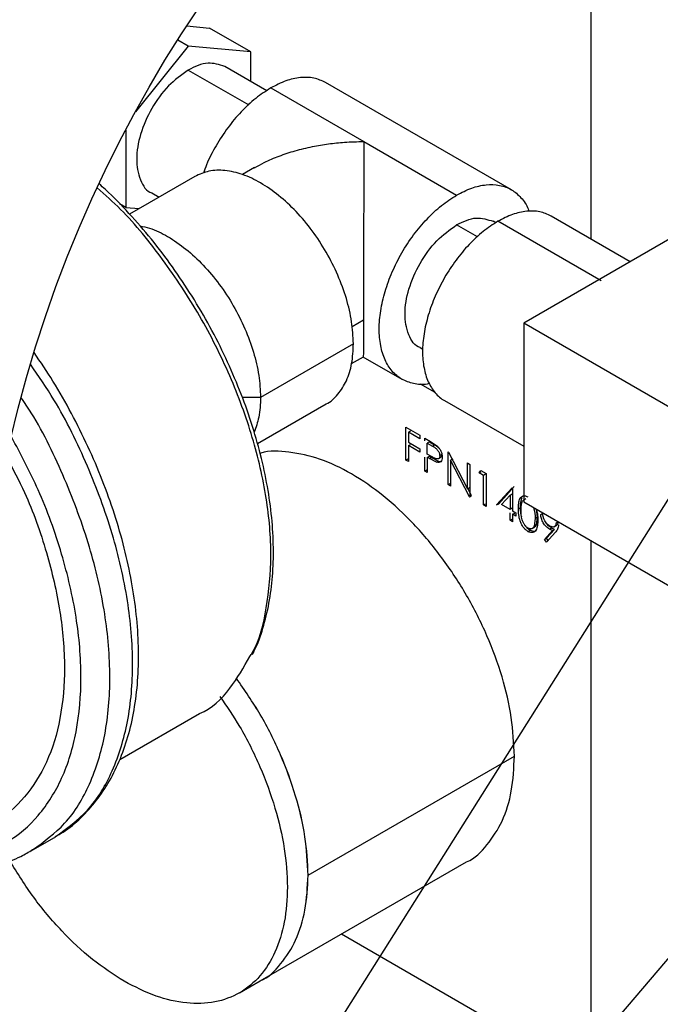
# Model space of a CAD drawing. Header units: inches. Extents: x 3 to 150, y 3 to 116.
# Tile 31 of 64: x 129.42 to 134.54, y 44.74 to 52.62. Entities that reach past the tile are written whole.
import ezdxf

# ---------------------------------------------------------------- set-up
doc = ezdxf.new("R2010")
doc.units = ezdxf.units.IN
doc.header["$LTSCALE"] = 14
doc.header["$MEASUREMENT"] = 0
doc.layers.add('SLD-DEFPOINTS', color=7, linetype='Continuous')
doc.layers.add('TEXT', color=140, linetype='Continuous', lineweight=25)
doc.dimstyles.new('SLDDIMSTYLE3', dxfattribs={"dimtxt": 0.18, "dimasz": 1.82, "dimexe": 0, "dimexo": 0.0625, "dimgap": 0, "dimtad": 0, "dimtih": 1, "dimtoh": 1, "dimdec": 0, "dimrnd": 1e-09, "dimzin": 0, "dimdsep": 46, "dimtxsty": 'Standard', "dimsah": 1, "dimcen": 0.09, "dimadec": 0, "dimazin": 0, "dimtfac": 1.82, "dimtdec": 0, "dimtofl": 0, "dimtmove": 0, "dimatfit": 3, "dimfxl": 0, "dimfrac": 2, "dimtolj": 1, "dimtzin": 0, "dimarcsym": 0})

msp = doc.modelspace()

# ---------------------------------------------------------------- linework, layer by layer
for p, q in [((133.9854, 53.2061), (133.9854, 50.865)), ((130.7556, 52.5679), (130.9381, 52.5516)), ((131.2681, 52.3611), (130.9381, 52.5516)), ((130.768, 52.4058), (130.6832, 52.4548)), ((130.768, 52.4058), (130.3456, 51.8803)), ((131.2681, 52.3611), (130.768, 52.4058)), ((131.2681, 52.1238), (131.2681, 52.3611)), ((130.768, 52.2153), (131.2508, 51.9366)), ((131.3957, 52.0501), (131.0597, 52.2442)), ((131.428, 52.0724), (132.1705, 51.6438)), ((133.3504, 51.2585), (131.8655, 52.1158)), ((130.2679, 51.7351), (130.2679, 51.1168)), ((132.1705, 51.6438), (132.9129, 51.2152)), ((131.2976, 51.4349), (131.2013, 51.3794)), ((130.8205, 51.3645), (130.299, 51.0634)), ((130.4764, 51.2338), (130.5352, 51.1998)), ((130.2679, 51.1168), (130.2193, 51.1449)), ((130.2679, 51.1168), (130.3749, 51.1073)), ((134.3008, 50.6829), (133.6687, 51.0478)), ((133.0788, 50.8813), (132.9129, 50.9771)), ((133.2257, 50.9938), (133.2046, 51.0059)), ((134.0679, 50.5294), (133.2429, 51.0057)), ((134.6866, 50.9057), (133.4491, 50.1913)), ((132.0767, 50.165), (132.1687, 50.2181)), ((133.4491, 50.1913), (133.4491, 48.7624)), ((134.6866, 49.4769), (133.4491, 50.1913)), ((132.088, 50.0265), (131.3455, 49.5979)), ((132.0738, 49.8681), (132.1682, 49.9226)), ((132.1642, 49.9226), (132.4755, 49.7429)), ((132.6213, 49.9955), (132.6424, 49.9834)), ((132.6224, 49.7061), (132.74, 49.6382)), ((131.3455, 49.5979), (131.199, 49.5979)), ((131.32, 49.228), (131.8705, 49.5458)), ((132.8171, 49.5727), (133.4491, 49.2078)), ((132.5067, 49.3583), (132.6175, 49.2943)), ((132.5067, 49.0957), (132.5067, 49.3583)), ((132.5271, 49.3196), (132.5436, 49.3291)), ((132.5271, 49.3196), (132.5271, 49.2388)), ((132.6175, 49.2674), (132.5271, 49.3196)), ((132.6175, 49.2943), (132.6175, 49.2674)), ((132.5271, 49.2388), (132.6175, 49.1866)), ((132.5271, 49.2119), (132.5436, 49.2214)), ((132.6583, 49.2708), (132.7029, 49.245)), ((132.6583, 49.2506), (132.6583, 49.2708)), ((132.6952, 49.2416), (132.6787, 49.2321)), ((132.6787, 49.1446), (132.6787, 49.2321)), ((132.6787, 49.2321), (132.7203, 49.2081)), ((132.6952, 49.2416), (132.7368, 49.2176)), ((132.7029, 49.245), (132.7546, 49.2112)), ((132.7203, 49.2081), (132.7368, 49.2176)), ((132.5271, 49.2119), (132.5271, 49.084)), ((132.6175, 49.1597), (132.5271, 49.2119)), ((132.6175, 49.1866), (132.6175, 49.1597)), ((132.7185, 49.121), (132.6787, 49.1446)), ((132.7943, 49.1408), (132.7778, 49.1313)), ((132.8448, 49.1631), (132.8491, 49.1606)), ((132.8448, 48.9006), (132.8448, 49.1631)), ((132.8491, 49.1606), (132.9993, 48.8673)), ((132.5067, 49.0957), (132.5232, 49.1053)), ((132.5271, 49.084), (132.5067, 49.0957)), ((132.6583, 49.0083), (132.6583, 49.1197)), ((132.6787, 49.1176), (132.6952, 49.1272)), ((132.6787, 49.1176), (132.6787, 48.9965)), ((132.6949, 49.1083), (132.6787, 49.1176)), ((132.6949, 49.1083), (132.7114, 49.1178)), ((132.7528, 49.0792), (132.6949, 49.1083)), ((132.6952, 49.1272), (132.7114, 49.1178)), ((132.7114, 49.1178), (132.7693, 49.0887)), ((132.7528, 49.0792), (132.7693, 49.0887)), ((132.767, 49.1076), (132.7809, 49.1157)), ((132.8817, 49.1045), (132.8652, 49.0949)), ((132.8652, 49.0949), (132.8652, 48.8888)), ((133.0151, 48.8023), (132.8652, 49.0949)), ((132.9993, 49.0739), (133.0197, 49.0621)), ((132.9993, 48.8673), (132.9993, 49.0739)), ((133.0197, 49.0621), (133.0197, 48.7996)), ((132.6583, 49.0083), (132.6748, 49.0178)), ((132.6787, 48.9965), (132.6583, 49.0083)), ((133.0926, 48.9931), (133.1059, 49.0124)), ((133.0926, 48.9931), (133.1091, 49.0027)), ((133.1276, 48.973), (133.0926, 48.9931)), ((133.1059, 49.0124), (133.148, 48.9881)), ((133.1441, 48.9825), (133.1276, 48.973)), ((133.148, 48.9881), (133.148, 48.7256)), ((132.8448, 48.9006), (132.8613, 48.9101)), ((132.8652, 48.8888), (132.8448, 48.9006)), ((133.1276, 48.7373), (133.1276, 48.973)), ((132.9993, 48.8673), (133.0158, 48.8768)), ((133.0316, 48.8118), (133.0023, 48.869)), ((133.2325, 48.7374), (133.3566, 48.8744)), ((133.249, 48.7469), (133.3731, 48.8839)), ((133.3403, 48.816), (133.3568, 48.8256)), ((133.3566, 48.8744), (133.3607, 48.872)), ((133.3607, 48.872), (133.3607, 48.6902)), ((133.0151, 48.8023), (133.0316, 48.8118)), ((133.0197, 48.7996), (133.0151, 48.8023)), ((133.1276, 48.7373), (133.1441, 48.7469)), ((133.2325, 48.7374), (133.249, 48.7469)), ((133.2726, 48.7411), (133.3403, 48.816)), ((133.3403, 48.702), (133.2726, 48.7411)), ((133.3403, 48.816), (133.3403, 48.702)), ((133.4491, 48.7624), (134.6866, 48.048)), ((133.4662, 48.7863), (133.4497, 48.7768)), ((133.148, 48.7256), (133.1276, 48.7373)), ((133.3568, 48.7115), (133.3403, 48.702)), ((133.3403, 48.6145), (133.3403, 48.6751)), ((133.3607, 48.6902), (133.387, 48.6751)), ((133.3607, 48.6633), (133.3772, 48.6728)), ((133.3607, 48.6633), (133.3607, 48.6027)), ((133.387, 48.6482), (133.3607, 48.6633)), ((133.387, 48.6751), (133.387, 48.6482)), ((133.5493, 48.7045), (133.5579, 48.6392)), ((133.5852, 48.662), (133.6017, 48.6715)), ((133.3403, 48.6145), (133.3568, 48.624)), ((133.3607, 48.6027), (133.3403, 48.6145)), ((133.5415, 48.6297), (133.5328, 48.5686)), ((133.5579, 48.6392), (133.5415, 48.6297)), ((133.5579, 48.6392), (133.5493, 48.5782)), ((133.7241, 48.6022), (133.7076, 48.5927)), ((133.5171, 48.5481), (133.5336, 48.5577)), ((133.5493, 48.5782), (133.5328, 48.5686)), ((133.6155, 48.462), (133.6787, 48.5322)), ((133.7018, 48.5173), (133.6318, 48.4395)), ((133.632, 48.4715), (133.6952, 48.5418)), ((133.6548, 48.544), (133.6713, 48.5536)), ((133.6787, 48.5322), (133.6952, 48.5418)), ((133.6939, 48.5634), (133.7104, 48.5729)), ((133.6155, 48.462), (133.632, 48.4715)), ((133.6318, 48.4395), (133.6155, 48.462)), ((133.6483, 48.449), (133.632, 48.4715)), ((133.9854, 48.4528), (133.9854, 44.1561)), ((133.9854, 48.4528), (133.9854, 43.6798)), ((130.2211, 46.7025), (130.8576, 47.0699)), ((131.725, 45.7758), (133.3749, 46.7283)), ((129.5127, 45.9702), (129.6942, 46.075)), ((131.3431, 44.9318), (132.9931, 45.8843)), ((131.9924, 45.3067), (133.9854, 44.1561)), ((131.1781, 44.8366), (131.3431, 44.9318))]:
    msp.add_line(p, q)
at = {"flags": 128}
for points in [[(133.4074, 48.707), (133.4156, 48.7117), (133.4239, 48.7165)], [(133.4834, 48.5252), (133.4916, 48.53), (133.4999, 48.5347)]]:
    msp.add_lwpolyline(points, dxfattribs=at)
for points, knots in [([(130.768, 52.2153), (130.713, 52.1754), (130.5969, 52.0914), (130.4698, 51.9104), (130.381, 51.7119), (130.345, 51.5106), (130.3721, 51.3498), (130.4318, 51.2424), (130.4764, 51.2338), (130.4764, 51.2338)], [0, 0, 0, 0, 0.175075, 0.369018, 0.562966, 0.738052, 0.882306, 0.999976, 1, 1, 1, 1]), ([(131.0597, 52.2441), (131.0147, 52.2581), (130.9146, 52.2892), (130.8201, 52.2415), (130.768, 52.2153)], [0, 0, 0, 0, 0.449211, 1, 1, 1, 1]), ([(131.8655, 52.1158), (131.8348, 52.1295), (131.7712, 52.158), (131.66, 52.1587), (131.5424, 52.1318), (131.4675, 52.0929), (131.428, 52.0724)], [0, 0, 0, 0, 0.21771, 0.450912, 0.710181, 1, 1, 1, 1]), ([(131.428, 52.0724), (131.3869, 52.0458), (131.3014, 51.9904), (131.1871, 51.8813), (131.0805, 51.7545), (130.9884, 51.6119), (130.9233, 51.4893), (130.8966, 51.4126), (130.8886, 51.3897)], [0, 0, 0, 0, 0.1655561, 0.3441906, 0.5322222, 0.7251494, 0.9180788, 1, 1, 1, 1]), ([(131.2978, 51.4344), (131.3232, 51.4486), (131.3866, 51.484), (131.4954, 51.5294), (131.6241, 51.572), (131.7562, 51.604), (131.8879, 51.6261), (132.025, 51.6408), (132.1191, 51.6427), (132.1705, 51.6438)], [0, 0, 0, 0, 0.0961647, 0.239977, 0.3887993, 0.5442007, 0.6891028, 0.8301098, 1, 1, 1, 1]), ([(132.1705, 51.6438), (132.1704, 51.6123), (132.1703, 51.5517), (132.1702, 51.4587), (132.1701, 51.3418), (132.17, 51.1932), (132.1698, 51.0437), (132.1697, 50.9173), (132.1696, 50.8163), (132.1695, 50.7151), (132.1693, 50.5773), (132.1691, 50.4121), (132.1688, 50.2806), (132.1687, 50.2181)], [0, 0, 0, 0, 0.066348, 0.127414, 0.19576, 0.312331, 0.44006, 0.510335, 0.578327, 0.652505, 0.723386, 0.86834, 1, 1, 1, 1]), ([(132.088, 50.0265), (132.085, 50.0853), (132.0787, 50.2074), (132.0339, 50.3916), (131.9658, 50.5783), (131.8738, 50.7603), (131.7622, 50.9308), (131.6349, 51.0836), (131.4967, 51.2129), (131.3527, 51.3138), (131.2077, 51.3829), (131.0672, 51.4162), (130.9336, 51.4151), (130.8574, 51.381), (130.8205, 51.3645)], [0, 0, 0, 0, 0.0841166, 0.1748763, 0.2704083, 0.3684259, 0.4664422, 0.5619712, 0.6527261, 0.7368367, 0.8131064, 0.8813366, 0.9427067, 1, 1, 1, 1]), ([(131.2604, 47.5251), (131.267, 47.5352), (131.3415, 47.6503), (131.4004, 47.9295), (131.4423, 48.3439), (131.3992, 48.805), (131.2876, 49.2878), (131.1073, 49.7772), (130.8669, 50.255), (130.572, 50.7), (130.2968, 51.0444), (130.1033, 51.2174), (130.0403, 51.2738)], [0, 0, 0, 0, 0.008705, 0.098576, 0.199036, 0.309823, 0.429358, 0.555179, 0.684274, 0.813367, 0.939184, 1, 1, 1, 1]), ([(131.28, 47.5416), (131.2853, 47.5512), (131.322, 47.6172), (131.3679, 47.7548), (131.4179, 47.954), (131.4449, 48.1703), (131.4517, 48.3995), (131.4374, 48.6398), (131.4027, 48.8883), (131.3478, 49.1426), (131.2734, 49.4), (131.1804, 49.6579), (131.0698, 49.9136), (130.9426, 50.1645), (130.8003, 50.408), (130.6442, 50.6415), (130.4763, 50.8631), (130.297, 51.0689), (130.1566, 51.2162), (130.0721, 51.2897), (130.0547, 51.3048)], [0, 0, 0, 0, 0.007817, 0.054098, 0.103145, 0.155072, 0.209852, 0.26735, 0.327342, 0.389548, 0.453634, 0.519219, 0.585885, 0.653194, 0.720689, 0.787912, 0.854407, 0.91974, 0.983504, 1, 1, 1, 1]), ([(132.9129, 51.2152), (132.9524, 51.2357), (133.0272, 51.2744), (133.1452, 51.3019), (133.2552, 51.2992), (133.3537, 51.2638), (133.4319, 51.196), (133.4768, 51.1322), (133.4886, 51.0915), (133.4904, 51.0851)], [0, 0, 0, 0, 0.193913, 0.367386, 0.523419, 0.669145, 0.814877, 0.970921, 1, 1, 1, 1]), ([(132.6957, 49.7084), (132.6892, 49.7068), (132.648, 49.6967), (132.5703, 49.7036), (132.4725, 49.7375), (132.3926, 49.8051), (132.3351, 49.899), (132.3009, 50.0149), (132.2903, 50.1482), (132.3032, 50.2942), (132.3389, 50.4478), (132.3961, 50.6033), (132.4727, 50.755), (132.5657, 50.8972), (132.672, 51.0241), (132.7863, 51.1332), (132.8718, 51.1886), (132.9129, 51.2152)], [0, 0, 0, 0, 0.01017, 0.064469, 0.115182, 0.165896, 0.2202, 0.280574, 0.348062, 0.422487, 0.502789, 0.587314, 0.674038, 0.760761, 0.845283, 0.925581, 1, 1, 1, 1]), ([(132.9129, 50.9771), (132.965, 51.0033), (133.0595, 51.051), (133.1596, 51.0199), (133.2046, 51.0059)], [0, 0, 0, 0, 0.55079, 1, 1, 1, 1]), ([(133.6687, 51.0478), (133.6388, 51.0612), (133.5769, 51.0889), (133.4687, 51.0896), (133.3543, 51.0634), (133.2814, 51.0256), (133.2429, 51.0057)], [0, 0, 0, 0, 0.2177102, 0.4509121, 0.7101816, 1, 1, 1, 1]), ([(130.381, 50.9686), (130.407, 50.9635), (130.4853, 50.9483), (130.6099, 50.8839), (130.7543, 50.7846), (130.8924, 50.6549), (131.0197, 50.5022), (131.1313, 50.3316), (131.2234, 50.1497), (131.2915, 49.963), (131.3363, 49.7787), (131.3425, 49.6567), (131.3455, 49.5979)], [0, 0, 0, 0, 0.044418, 0.134052, 0.2329, 0.339558, 0.451826, 0.567017, 0.68221, 0.794481, 0.901144, 1, 1, 1, 1]), ([(132.6213, 49.9956), (132.6213, 49.9956), (132.5766, 50.0042), (132.517, 50.1116), (132.4899, 50.2724), (132.5259, 50.4737), (132.6146, 50.6722), (132.7418, 50.8532), (132.8578, 50.9372), (132.9129, 50.9771)], [0, 0, 0, 0, 0.000024, 0.117694, 0.261948, 0.437034, 0.630982, 0.824925, 1, 1, 1, 1]), ([(133.2429, 51.0057), (133.2029, 50.9797), (133.1196, 50.9259), (133.0084, 50.8197), (132.9049, 50.6961), (132.8144, 50.5577), (132.7398, 50.4101), (132.6842, 50.2587), (132.6494, 50.1093), (132.6368, 49.967), (132.6473, 49.8376), (132.6801, 49.7238), (132.7376, 49.6355), (132.7867, 49.5839), (132.8171, 49.5727), (132.8171, 49.5727)], [0, 0, 0, 0, 0.084105, 0.174854, 0.270376, 0.368386, 0.466397, 0.561923, 0.652676, 0.736787, 0.813059, 0.881291, 0.942661, 0.999976, 1, 1, 1, 1]), ([(132.1687, 50.2181), (132.1688, 50.1701), (132.169, 50.0902), (132.1666, 49.9949), (132.1687, 49.9452), (132.1664, 49.9277), (132.1661, 49.9257)], [0, 0, 0, 0, 0.491836, 0.819661, 0.978814, 1, 1, 1, 1]), ([(131.8705, 49.5458), (131.8705, 49.5458), (131.9079, 49.5599), (131.9686, 49.6233), (132.0391, 49.7322), (132.0808, 49.8725), (132.0855, 49.9733), (132.088, 50.0265)], [0, 0, 0, 0, 0.000089, 0.217842, 0.451002, 0.710229, 1, 1, 1, 1]), ([(129.7052, 46.0855), (129.7265, 46.0972), (129.8008, 46.1378), (129.9125, 46.2341), (130.0376, 46.3712), (130.1434, 46.5317), (130.2304, 46.7124), (130.2975, 46.9125), (130.3438, 47.13), (130.369, 47.3628), (130.3729, 47.6083), (130.3554, 47.864), (130.3171, 48.1273), (130.2584, 48.3957), (130.1801, 48.6667), (130.0829, 48.9379), (129.968, 49.2067), (129.836, 49.4706), (129.6932, 49.722), (129.5872, 49.8802), (129.5362, 49.9562)], [0, 0, 0, 0, 0.017029, 0.059483, 0.102673, 0.147331, 0.194072, 0.24333, 0.295335, 0.350137, 0.40766, 0.467734, 0.53012, 0.594557, 0.660738, 0.728319, 0.796928, 0.866169, 0.935635, 1, 1, 1, 1]), ([(129.7047, 46.0837), (129.7954, 46.1495), (129.9871, 46.2886), (130.1799, 46.6179), (130.2996, 47.0173), (130.336, 47.48), (130.2914, 47.986), (130.1681, 48.5188), (129.9678, 49.0566), (129.747, 49.5113), (129.5718, 49.7684), (129.5079, 49.8622)], [0, 0, 0, 0, 0.080342, 0.169859, 0.269384, 0.380636, 0.503323, 0.635699, 0.775035, 0.917997, 1, 1, 1, 1]), ([(129.5232, 45.9789), (129.6139, 46.0447), (129.8056, 46.1838), (129.9984, 46.5131), (130.1181, 46.9125), (130.1545, 47.3752), (130.1099, 47.8811), (129.9869, 48.4142), (129.7851, 48.9511), (129.597, 49.3501), (129.4598, 49.5548), (129.4327, 49.5952)], [0, 0, 0, 0, 0.084284, 0.178194, 0.282602, 0.399313, 0.52802, 0.666891, 0.813064, 0.963041, 1, 1, 1, 1]), ([(131.3455, 49.5979), (131.3438, 49.5443), (131.3408, 49.4484), (131.3083, 49.3582), (131.2939, 49.3185)], [0, 0, 0, 0, 0.55874, 1, 1, 1, 1]), ([(129.1251, 45.9745), (129.1903, 45.9946), (129.3608, 46.0471), (129.5863, 46.2514), (129.7764, 46.5561), (129.888, 46.9373), (129.9229, 47.3741), (129.8809, 47.8533), (129.7627, 48.3565), (129.5891, 48.8418), (129.4289, 49.1426), (129.3544, 49.2824)], [0, 0, 0, 0, 0.054473, 0.142368, 0.236484, 0.341121, 0.458087, 0.587075, 0.72625, 0.872744, 1, 1, 1, 1]), ([(132.7368, 49.2176), (132.7435, 49.2137), (132.7569, 49.206), (132.7682, 49.1953), (132.7738, 49.1899)], [0, 0, 0, 0, 0.497734, 1, 1, 1, 1]), ([(133.3749, 46.7283), (133.3696, 46.8314), (133.3587, 47.0457), (133.28, 47.3692), (133.1605, 47.6968), (132.9989, 48.0163), (132.8029, 48.3158), (132.5795, 48.5839), (132.3368, 48.811), (132.0842, 48.9876), (131.8291, 49.111), (131.5841, 49.163), (131.4163, 49.1761), (131.3443, 49.1492), (131.3428, 49.1486)], [0, 0, 0, 0, 0.089106, 0.185249, 0.286448, 0.390279, 0.49411, 0.595305, 0.691443, 0.780543, 0.861336, 0.933614, 0.998624, 1, 1, 1, 1]), ([(132.7203, 49.2081), (132.7269, 49.2041), (132.7406, 49.1959), (132.7567, 49.1827), (132.7668, 49.1683), (132.7728, 49.1561), (132.777, 49.1437), (132.7775, 49.1353), (132.7778, 49.1313)], [0, 0, 0, 0, 0.2292443, 0.4778684, 0.6114029, 0.750234, 0.8810201, 1, 1, 1, 1]), ([(132.7546, 49.2112), (132.7609, 49.2051), (132.7737, 49.1924), (132.7874, 49.1691), (132.7967, 49.1445), (132.7977, 49.1276), (132.7982, 49.1196)], [0, 0, 0, 0, 0.251563, 0.515378, 0.770396, 1, 1, 1, 1]), ([(132.7943, 49.1408), (132.7941, 49.1372), (132.7938, 49.1304), (132.7896, 49.1219), (132.7848, 49.1168), (132.7814, 49.1162), (132.7807, 49.1161)], [0, 0, 0, 0, 0.357658, 0.662491, 0.934849, 1, 1, 1, 1]), ([(129.3171, 49.1172), (129.366, 49.0247), (129.4944, 48.7814), (129.6398, 48.3675), (129.7509, 47.8974), (129.79, 47.4492), (129.7574, 47.0411), (129.6533, 46.6842), (129.4748, 46.401), (129.2839, 46.2214), (129.1478, 46.1773), (129.1094, 46.1649)], [0, 0, 0, 0, 0.095389, 0.250782, 0.398412, 0.535237, 0.659308, 0.770302, 0.870135, 0.96337, 1, 1, 1, 1]), ([(132.7778, 49.1313), (132.7776, 49.1276), (132.7773, 49.1209), (132.7732, 49.1121), (132.7664, 49.1062), (132.7541, 49.1039), (132.7376, 49.1105), (132.7252, 49.1173), (132.7185, 49.121)], [0, 0, 0, 0, 0.136066, 0.252036, 0.355994, 0.462275, 0.707341, 1, 1, 1, 1]), ([(132.7982, 49.1196), (132.7979, 49.1123), (132.7974, 49.0992), (132.788, 49.082), (132.7705, 49.075), (132.759, 49.0777), (132.7528, 49.0792)], [0, 0, 0, 0, 0.293768, 0.527736, 0.747562, 1, 1, 1, 1]), ([(132.7693, 49.0887), (132.7758, 49.0864), (132.7824, 49.084), (132.7883, 49.0866), (132.7884, 49.0866)], [0, 0, 0, 0, 0.973194, 1, 1, 1, 1]), ([(133.4074, 48.707), (133.4077, 48.7218), (133.4082, 48.7497), (133.4154, 48.7836), (133.4303, 48.8036), (133.4463, 48.8111), (133.4653, 48.8103), (133.477, 48.8044), (133.4834, 48.8012)], [0, 0, 0, 0, 0.285258, 0.537055, 0.649359, 0.749814, 0.864266, 1, 1, 1, 1]), ([(133.4239, 48.7165), (133.4238, 48.7315), (133.4236, 48.7592), (133.4326, 48.7854), (133.4367, 48.7975)], [0, 0, 0, 0, 0.540292, 1, 1, 1, 1]), ([(133.4278, 48.6953), (133.428, 48.707), (133.4283, 48.7293), (133.4331, 48.7559), (133.442, 48.7721), (133.4482, 48.7752), (133.4501, 48.7761)], [0, 0, 0, 0, 0.402092, 0.764019, 0.927365, 1, 1, 1, 1]), ([(133.4834, 48.5252), (133.4766, 48.5298), (133.4624, 48.5395), (133.4452, 48.5598), (133.4309, 48.5833), (133.4173, 48.6161), (133.4085, 48.6578), (133.4077, 48.6909), (133.4074, 48.707)], [0, 0, 0, 0, 0.118405, 0.250386, 0.3834546, 0.5187058, 0.7656213, 1, 1, 1, 1]), ([(133.4328, 48.6394), (133.4303, 48.6493), (133.424, 48.6745), (133.4239, 48.7006), (133.4239, 48.7165)], [0, 0, 0, 0, 0.390317, 1, 1, 1, 1]), ([(133.4841, 48.5517), (133.4814, 48.5534), (133.4759, 48.5569), (133.4658, 48.5661), (133.4545, 48.5799), (133.4437, 48.5988), (133.4339, 48.6249), (133.4284, 48.6574), (133.428, 48.683), (133.4278, 48.6953)], [0, 0, 0, 0, 0.058357, 0.120918, 0.253892, 0.389264, 0.523933, 0.77088, 1, 1, 1, 1]), ([(133.5271, 48.7173), (133.5286, 48.7136), (133.5395, 48.6859), (133.5406, 48.6558), (133.5415, 48.6297)], [0, 0, 0, 0, 0.134274, 1, 1, 1, 1]), ([(133.55, 48.7041), (133.5535, 48.6914), (133.5613, 48.6631), (133.5617, 48.6338), (133.5619, 48.6178)], [0, 0, 0, 0, 0.452666, 1, 1, 1, 1]), ([(133.6548, 48.544), (133.6456, 48.5505), (133.6261, 48.5641), (133.6083, 48.5891), (133.5966, 48.6111), (133.5878, 48.6334), (133.5862, 48.6507), (133.5852, 48.662)], [0, 0, 0, 0, 0.235908, 0.49838, 0.635217, 0.762818, 1, 1, 1, 1]), ([(133.608, 48.6349), (133.6076, 48.636), (133.6031, 48.6476), (133.6023, 48.6602), (133.6017, 48.6715)], [0, 0, 0, 0, 0.094913, 1, 1, 1, 1]), ([(133.5619, 48.6178), (133.5615, 48.6029), (133.561, 48.5751), (133.5524, 48.5416), (133.5369, 48.5222), (133.5207, 48.5151), (133.5016, 48.516), (133.4898, 48.522), (133.4834, 48.5252)], [0, 0, 0, 0, 0.285407, 0.534511, 0.647068, 0.74775, 0.863268, 1, 1, 1, 1]), ([(133.6586, 48.5688), (133.652, 48.5733), (133.6381, 48.5827), (133.6245, 48.5998), (133.6153, 48.6151), (133.6098, 48.6273), (133.6063, 48.6394), (133.6058, 48.6476), (133.6056, 48.6516)], [0, 0, 0, 0, 0.233522, 0.4926, 0.632342, 0.758839, 0.884825, 1, 1, 1, 1]), ([(133.6713, 48.5536), (133.662, 48.56), (133.643, 48.573), (133.6303, 48.5922), (133.6238, 48.6019)], [0, 0, 0, 0, 0.4913, 1, 1, 1, 1]), ([(133.7076, 48.5927), (133.7071, 48.5861), (133.7064, 48.5769), (133.6997, 48.5671), (133.6932, 48.5625), (133.6853, 48.5604), (133.6731, 48.5613), (133.6645, 48.5657), (133.6586, 48.5688)], [0, 0, 0, 0, 0.270095, 0.382484, 0.491569, 0.60017, 0.720979, 1, 1, 1, 1]), ([(133.7241, 48.6022), (133.7236, 48.5957), (133.7229, 48.5865), (133.7165, 48.5767), (133.7122, 48.5742), (133.7103, 48.573)], [0, 0, 0, 0, 0.566417, 0.801235, 1, 1, 1, 1]), ([(133.4999, 48.5347), (133.4932, 48.5394), (133.479, 48.5491), (133.4655, 48.5641), (133.4596, 48.5741), (133.4582, 48.5764)], [0, 0, 0, 0, 0.41204, 0.867148, 1, 1, 1, 1]), ([(133.5328, 48.5686), (133.5308, 48.5639), (133.527, 48.555), (133.515, 48.5458), (133.4991, 48.5446), (133.4894, 48.5492), (133.4841, 48.5517)], [0, 0, 0, 0, 0.250646, 0.475425, 0.712017, 1, 1, 1, 1]), ([(133.548, 48.5306), (133.5446, 48.5288), (133.5359, 48.5241), (133.518, 48.5257), (133.5063, 48.5316), (133.4999, 48.5347)], [0, 0, 0, 0, 0.222172, 0.578384, 1, 1, 1, 1]), ([(133.5493, 48.5782), (133.5474, 48.5733), (133.5441, 48.5649), (133.5365, 48.5602), (133.5332, 48.5582)], [0, 0, 0, 0, 0.575923, 1, 1, 1, 1]), ([(133.6787, 48.5322), (133.6747, 48.534), (133.6666, 48.5376), (133.6588, 48.5419), (133.6548, 48.544)], [0, 0, 0, 0, 0.491172, 1, 1, 1, 1]), ([(133.6952, 48.5418), (133.6912, 48.5435), (133.6831, 48.5471), (133.6753, 48.5514), (133.6713, 48.5536)], [0, 0, 0, 0, 0.4911702, 1, 1, 1, 1]), ([(133.728, 48.5793), (133.7265, 48.5668), (133.7237, 48.5435), (133.7087, 48.5256), (133.7018, 48.5173)], [0, 0, 0, 0, 0.538917, 1, 1, 1, 1]), ([(130.8576, 47.07), (130.8577, 47.07), (130.956, 47.1066), (131.1104, 47.2616), (131.2112, 47.4386), (131.2604, 47.5251)], [0, 0, 0, 0, 0.00021, 0.511493, 1, 1, 1, 1]), ([(131.725, 45.7758), (131.7197, 45.8789), (131.7087, 46.0932), (131.6302, 46.4168), (131.5101, 46.7441), (131.3522, 47.0618), (131.2178, 47.2568), (131.1516, 47.3527)], [0, 0, 0, 0, 0.181471, 0.377273, 0.583371, 0.794831, 1, 1, 1, 1]), ([(131.3431, 44.9319), (131.3432, 44.9319), (131.409, 44.9562), (131.5153, 45.068), (131.6396, 45.259), (131.7106, 45.5053), (131.7333, 45.7854), (131.7061, 46.0932), (131.631, 46.4168), (131.5099, 46.7441), (131.3523, 47.0618), (131.2178, 47.2568), (131.1516, 47.3527)], [0, 0, 0, 0, 0.000033, 0.078902, 0.163352, 0.257244, 0.362198, 0.47794, 0.602823, 0.734273, 0.869143, 1, 1, 1, 1]), ([(131.0208, 47.2053), (131.075, 47.1263), (131.1973, 46.9483), (131.3447, 46.6487), (131.466, 46.3216), (131.5411, 45.9979), (131.5682, 45.6903), (131.5459, 45.4095), (131.4739, 45.1655), (131.3527, 44.9673), (131.1845, 44.8258), (130.9778, 44.7508), (130.7459, 44.7453), (130.4974, 44.8031), (130.3398, 44.8847), (130.2566, 44.9278)], [0, 0, 0, 0, 0.080289, 0.181033, 0.279223, 0.372507, 0.458964, 0.537362, 0.607496, 0.670579, 0.729492, 0.788403, 0.851481, 0.921609, 1, 1, 1, 1]), ([(132.993, 45.8843), (132.9931, 45.8843), (133.059, 45.9087), (133.1653, 46.0204), (133.2891, 46.2115), (133.3623, 46.4578), (133.3706, 46.6348), (133.3749, 46.7283)], [0, 0, 0, 0, 0.00009, 0.217841, 0.451002, 0.710229, 1, 1, 1, 1]), ([(129.6942, 46.075), (129.6942, 46.075), (129.6985, 46.0766), (129.7016, 46.0802), (129.7047, 46.0837)], [0, 0, 0, 0, 0.010474, 1, 1, 1, 1]), ([(129.1385, 45.8379), (129.1785, 45.845), (129.2788, 45.8631), (129.4096, 45.9116), (129.4929, 45.9621), (129.5237, 45.9808)], [0, 0, 0, 0, 0.294504, 0.738506, 1, 1, 1, 1]), ([(129.5127, 45.9702), (129.5127, 45.9703), (129.517, 45.9718), (129.5201, 45.9754), (129.5232, 45.9789)], [0, 0, 0, 0, 0.010474, 1, 1, 1, 1]), ([(130.2566, 44.9278), (130.1699, 44.9839), (129.9897, 45.1005), (129.7494, 45.3307), (129.5254, 45.5945), (129.4017, 45.7936), (129.3399, 45.8931)], [0, 0, 0, 0, 0.229865, 0.477888, 0.738959, 1, 1, 1, 1]), ([(131.3431, 44.9319), (131.3432, 44.9319), (131.409, 44.9562), (131.5154, 45.068), (131.6392, 45.259), (131.7124, 45.5053), (131.7206, 45.6823), (131.725, 45.7758)], [0, 0, 0, 0, 0.00009, 0.217841, 0.451002, 0.710229, 1, 1, 1, 1])]:
    msp.add_open_spline(points, degree=3, knots=knots)
at = {"layer": 'SLD-DEFPOINTS'}
msp.add_circle((139.4428, 46.9212), 10.3611, dxfattribs=at)

# ---------------------------------------------------------------- leaders
at = {"layer": 'TEXT'}
for points in [[(141.3904, 53.1097), (125.621, 34.5289), (119.5411, 34.5289)], [(137.3098, 53.0815), (125.621, 34.5289), (119.5411, 34.5289)]]:
    msp.add_leader(points, dimstyle='SLDDIMSTYLE3', dxfattribs=at)

doc.saveas('drawing.dxf')
